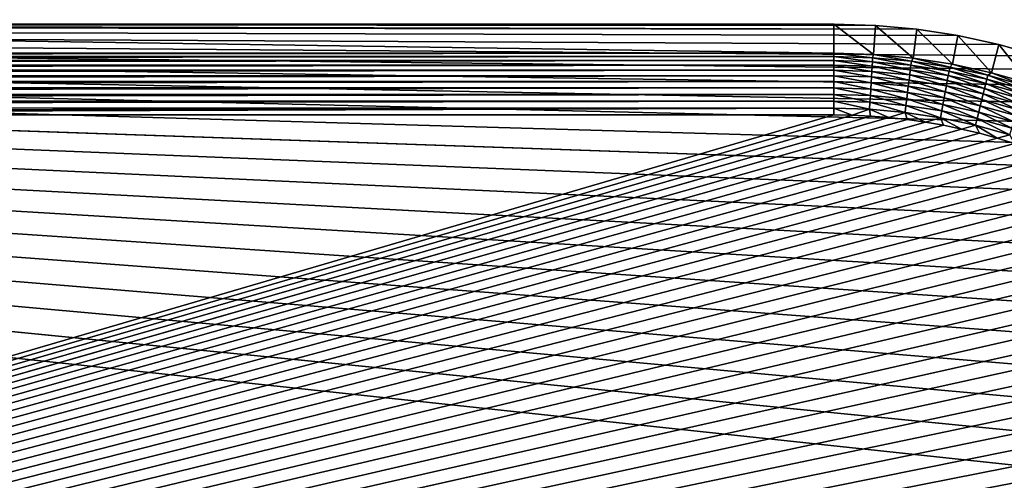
# Model space of a CAD drawing. Extents: x -255 to 255, y -598 to 598.
# Tile 185 of 201: x 147 to 218, y 389 to 422. Entities that reach past the tile are written whole.
import ezdxf

# ---------------------------------------------------------------- set-up
doc = ezdxf.new("R2010")
doc.units = 0
doc.header["$LTSCALE"] = 21.359881
for name, color, linetype in [('1', 7, 'CONTINUOUS'), ('2', 7, 'CONTINUOUS'), ('29', 7, 'CONTINUOUS'), ('30', 7, 'CONTINUOUS'), ('39', 7, 'CONTINUOUS'), ('40', 7, 'CONTINUOUS')]:
    doc.layers.add(name, color=color, linetype=linetype)

msp = doc.modelspace()

# ---------------------------------------------------------------- linework, layer by layer
at = {"layer": '1', "color": 7, "linetype": 'CONTINUOUS'}
for points in [[(-82.544, 422.121), (253.128, 386.173), (-205.469, 385.239), (-82.544, 422.121)], [(252.212, 389.052), (253.128, 386.173), (-82.544, 422.121), (252.212, 389.052)], [(-80.052, 421.88), (252.212, 389.052), (-82.544, 422.121), (-80.052, 421.88)], [(251.12, 391.869), (252.212, 389.052), (-80.052, 421.88), (251.12, 391.869)], [(249.858, 394.613), (251.12, 391.869), (-80.052, 421.88), (249.858, 394.613)], [(248.429, 397.275), (249.858, 394.613), (-80.052, 421.88), (248.429, 397.275)], [(246.838, 399.843), (248.429, 397.275), (-80.052, 421.88), (246.838, 399.843)], [(245.093, 402.309), (246.838, 399.843), (-80.052, 421.88), (245.093, 402.309)], [(243.199, 404.663), (245.093, 402.309), (-80.052, 421.88), (243.199, 404.663)], [(241.164, 406.895), (243.199, 404.663), (-80.052, 421.88), (241.164, 406.895)], [(238.995, 408.998), (241.164, 406.895), (-80.052, 421.88), (238.995, 408.998)], [(236.701, 410.964), (238.995, 408.998), (-80.052, 421.88), (236.701, 410.964)], [(-77.55, 421.8), (236.701, 410.964), (-80.052, 421.88), (-77.55, 421.8)], [(234.29, 412.784), (236.701, 410.964), (-77.55, 421.8), (234.29, 412.784)], [(231.771, 414.453), (234.29, 412.784), (-77.55, 421.8), (231.771, 414.453)], [(229.155, 415.964), (231.771, 414.453), (-77.55, 421.8), (229.155, 415.964)], [(226.451, 417.31), (229.155, 415.964), (-77.55, 421.8), (226.451, 417.31)], [(223.669, 418.488), (226.451, 417.31), (-77.55, 421.8), (223.669, 418.488)], [(220.82, 419.492), (223.669, 418.488), (-77.55, 421.8), (220.82, 419.492)], [(217.914, 420.319), (220.82, 419.492), (-77.55, 421.8), (217.914, 420.319)], [(214.963, 420.965), (217.914, 420.319), (-77.55, 421.8), (214.963, 420.965)], [(211.978, 421.428), (214.963, 420.965), (-77.55, 421.8), (211.978, 421.428)], [(-77.55, 421.8), (64.2, 421.8), (211.978, 421.428), (-77.55, 421.8)], [(205.95, 421.8), (208.97, 421.707), (64.2, 421.8), (205.95, 421.8)], [(208.97, 421.707), (211.978, 421.428), (64.2, 421.8), (208.97, 421.707)]]:
    msp.add_3dface(points, dxfattribs=at)
at = {"layer": '2', "color": 7, "linetype": 'CONTINUOUS'}
for points in [[(205.95, 415.216, 7), (64.2, 415.216, 7), (-91.384, 328.137, 7), (205.95, 415.216, 7)], [(207.284, 415.195, 7), (205.95, 415.216, 7), (-91.384, 328.137, 7), (207.284, 415.195, 7)], [(208.616, 415.132, 7), (207.284, 415.195, 7), (-91.384, 328.137, 7), (208.616, 415.132, 7)], [(209.946, 415.027, 7), (208.616, 415.132, 7), (-91.384, 328.137, 7), (209.946, 415.027, 7)], [(211.272, 414.881, 7), (209.946, 415.027, 7), (-91.384, 328.137, 7), (211.272, 414.881, 7)], [(-91.384, 328.137, 7), (-88.681, 328.906, 7), (211.272, 414.881, 7), (-91.384, 328.137, 7)], [(212.593, 414.693, 7), (211.272, 414.881, 7), (-88.681, 328.906, 7), (212.593, 414.693, 7)], [(213.907, 414.464, 7), (212.593, 414.693, 7), (-88.681, 328.906, 7), (213.907, 414.464, 7)], [(215.214, 414.193, 7), (213.907, 414.464, 7), (-88.681, 328.906, 7), (215.214, 414.193, 7)], [(216.511, 413.882, 7), (215.214, 414.193, 7), (-88.681, 328.906, 7), (216.511, 413.882, 7)], [(217.798, 413.53, 7), (216.511, 413.882, 7), (-88.681, 328.906, 7), (217.798, 413.53, 7)], [(219.073, 413.137, 7), (217.798, 413.53, 7), (-88.681, 328.906, 7), (219.073, 413.137, 7)], [(220.335, 412.705, 7), (219.073, 413.137, 7), (-88.681, 328.906, 7), (220.335, 412.705, 7)], [(221.583, 412.234, 7), (220.335, 412.705, 7), (-88.681, 328.906, 7), (221.583, 412.234, 7)], [(222.815, 411.723, 7), (221.583, 412.234, 7), (-88.681, 328.906, 7), (222.815, 411.723, 7)], [(224.031, 411.174, 7), (222.815, 411.723, 7), (-88.681, 328.906, 7), (224.031, 411.174, 7)], [(225.229, 410.587, 7), (224.031, 411.174, 7), (-88.681, 328.906, 7), (225.229, 410.587, 7)], [(226.408, 409.963, 7), (225.229, 410.587, 7), (-88.681, 328.906, 7), (226.408, 409.963, 7)], [(227.567, 409.302, 7), (226.408, 409.963, 7), (-88.681, 328.906, 7), (227.567, 409.302, 7)], [(228.704, 408.605, 7), (227.567, 409.302, 7), (-88.681, 328.906, 7), (228.704, 408.605, 7)], [(229.819, 407.873, 7), (228.704, 408.605, 7), (-88.681, 328.906, 7), (229.819, 407.873, 7)], [(230.911, 407.106, 7), (229.819, 407.873, 7), (-88.681, 328.906, 7), (230.911, 407.106, 7)], [(231.978, 406.305, 7), (230.911, 407.106, 7), (-88.681, 328.906, 7), (231.978, 406.305, 7)], [(233.019, 405.471, 7), (231.978, 406.305, 7), (-88.681, 328.906, 7), (233.019, 405.471, 7)], [(234.033, 404.604, 7), (233.019, 405.471, 7), (-88.681, 328.906, 7), (234.033, 404.604, 7)], [(235.02, 403.706, 7), (234.033, 404.604, 7), (-88.681, 328.906, 7), (235.02, 403.706, 7)], [(235.978, 402.778, 7), (235.02, 403.706, 7), (-88.681, 328.906, 7), (235.978, 402.778, 7)], [(236.906, 401.82, 7), (235.978, 402.778, 7), (-88.681, 328.906, 7), (236.906, 401.82, 7)], [(-88.681, 328.906, 7), (-85.935, 329.507, 7), (236.906, 401.82, 7), (-88.681, 328.906, 7)], [(237.804, 400.833, 7), (236.906, 401.82, 7), (-85.935, 329.507, 7), (237.804, 400.833, 7)], [(238.67, 399.819, 7), (237.804, 400.833, 7), (-85.935, 329.507, 7), (238.67, 399.819, 7)], [(239.505, 398.778, 7), (238.67, 399.819, 7), (-85.935, 329.507, 7), (239.505, 398.778, 7)], [(240.306, 397.711, 7), (239.505, 398.778, 7), (-85.935, 329.507, 7), (240.306, 397.711, 7)], [(241.073, 396.619, 7), (240.306, 397.711, 7), (-85.935, 329.507, 7), (241.073, 396.619, 7)], [(241.805, 395.504, 7), (241.073, 396.619, 7), (-85.935, 329.507, 7), (241.805, 395.504, 7)], [(242.502, 394.367, 7), (241.805, 395.504, 7), (-85.935, 329.507, 7), (242.502, 394.367, 7)], [(243.163, 393.208, 7), (242.502, 394.367, 7), (-85.935, 329.507, 7), (243.163, 393.208, 7)], [(243.787, 392.029, 7), (243.163, 393.208, 7), (-85.935, 329.507, 7), (243.787, 392.029, 7)], [(244.374, 390.831, 7), (243.787, 392.029, 7), (-85.935, 329.507, 7), (244.374, 390.831, 7)], [(244.923, 389.615, 7), (244.374, 390.831, 7), (-85.935, 329.507, 7), (244.923, 389.615, 7)], [(245.434, 388.383, 7), (244.923, 389.615, 7), (-85.935, 329.507, 7), (245.434, 388.383, 7)]]:
    msp.add_3dface(points, dxfattribs=at)
at = {"layer": '29', "color": 7, "linetype": 'CONTINUOUS'}
for points in [[(208.97, 421.707), (205.95, 421.8), (208.84, 419.601, 4.231), (208.97, 421.707)], [(208.84, 419.601, 4.231), (205.95, 421.8), (205.95, 419.691, 4.231), (208.84, 419.601, 4.231)], [(211.718, 419.335, 4.231), (208.97, 421.707), (208.84, 419.601, 4.231), (211.718, 419.335, 4.231)], [(211.978, 421.428), (208.97, 421.707), (211.718, 419.335, 4.231), (211.978, 421.428)], [(214.575, 418.891, 4.231), (211.978, 421.428), (211.718, 419.335, 4.231), (214.575, 418.891, 4.231)], [(214.963, 420.965), (211.978, 421.428), (214.575, 418.891, 4.231), (214.963, 420.965)], [(217.399, 418.273, 4.231), (214.963, 420.965), (214.575, 418.891, 4.231), (217.399, 418.273, 4.231)], [(217.914, 420.319), (214.963, 420.965), (217.399, 418.273, 4.231), (217.914, 420.319)], [(220.18, 417.482, 4.231), (217.914, 420.319), (217.399, 418.273, 4.231), (220.18, 417.482, 4.231)], [(220.82, 419.492), (217.914, 420.319), (220.18, 417.482, 4.231), (220.82, 419.492)]]:
    msp.add_3dface(points, dxfattribs=at)
at = {"layer": '30', "color": 7, "linetype": 'CONTINUOUS'}
for points in [[(205.95, 421.8), (64.2, 421.8), (205.95, 419.691, 4.231), (205.95, 421.8)], [(205.95, 419.691, 4.231), (64.2, 421.8), (64.2, 419.691, 4.231), (205.95, 419.691, 4.231)]]:
    msp.add_3dface(points, dxfattribs=at)
at = {"layer": '39', "color": 7, "linetype": 'CONTINUOUS'}
for points in [[(205.95, 419.691, 4.231), (64.2, 419.691, 4.231), (-77.55, 419.446, 4.666), (205.95, 419.691, 4.231)], [(205.95, 419.691, 4.231), (-77.55, 419.446, 4.666), (205.95, 419.443, 4.67), (205.95, 419.691, 4.231)], [(-77.55, 419.446, 4.666), (-77.55, 419.156, 5.078), (205.95, 419.443, 4.67), (-77.55, 419.446, 4.666)], [(205.95, 419.443, 4.67), (-77.55, 419.156, 5.078), (205.95, 419.153, 5.082), (205.95, 419.443, 4.67)], [(-77.55, 419.156, 5.078), (-77.55, 418.826, 5.459), (205.95, 419.153, 5.082), (-77.55, 419.156, 5.078)], [(205.95, 419.153, 5.082), (-77.55, 418.826, 5.459), (205.95, 418.823, 5.463), (205.95, 419.153, 5.082)], [(-77.55, 418.826, 5.459), (-77.55, 418.459, 5.805), (205.95, 418.823, 5.463), (-77.55, 418.826, 5.459)], [(205.95, 418.823, 5.463), (-77.55, 418.459, 5.805), (205.95, 418.456, 5.808), (205.95, 418.823, 5.463)], [(-77.55, 418.459, 5.805), (-77.55, 418.06, 6.112), (205.95, 418.456, 5.808), (-77.55, 418.459, 5.805)], [(205.95, 418.456, 5.808), (-77.55, 418.06, 6.112), (205.95, 418.056, 6.115), (205.95, 418.456, 5.808)], [(-77.55, 418.06, 6.112), (-77.55, 417.631, 6.378), (205.95, 418.056, 6.115), (-77.55, 418.06, 6.112)], [(205.95, 418.056, 6.115), (-77.55, 417.631, 6.378), (205.95, 417.627, 6.38), (205.95, 418.056, 6.115)], [(-77.55, 417.631, 6.378), (-77.55, 417.178, 6.599), (205.95, 417.627, 6.38), (-77.55, 417.631, 6.378)], [(205.95, 417.627, 6.38), (-77.55, 417.178, 6.599), (205.95, 417.174, 6.601), (205.95, 417.627, 6.38)], [(-77.55, 417.178, 6.599), (-77.55, 416.705, 6.773), (205.95, 417.174, 6.601), (-77.55, 417.178, 6.599)], [(205.95, 417.174, 6.601), (-77.55, 416.705, 6.773), (205.95, 416.701, 6.774), (205.95, 417.174, 6.601)], [(-77.55, 416.705, 6.773), (-77.55, 416.217, 6.899), (205.95, 416.701, 6.774), (-77.55, 416.705, 6.773)], [(205.95, 416.701, 6.774), (-77.55, 416.217, 6.899), (205.95, 416.213, 6.9), (205.95, 416.701, 6.774)], [(-77.55, 416.217, 6.899), (-77.55, 415.719, 6.975), (205.95, 416.213, 6.9), (-77.55, 416.217, 6.899)], [(205.95, 416.213, 6.9), (-77.55, 415.719, 6.975), (205.95, 415.714, 6.975), (205.95, 416.213, 6.9)], [(-77.55, 415.719, 6.975), (-77.55, 415.216, 7), (205.95, 415.714, 6.975), (-77.55, 415.719, 6.975)], [(-77.55, 415.216, 7), (64.2, 415.216, 7), (205.95, 415.714, 6.975), (-77.55, 415.216, 7)], [(64.2, 415.216, 7), (205.95, 415.216, 7), (205.95, 415.714, 6.975), (64.2, 415.216, 7)]]:
    msp.add_3dface(points, dxfattribs=at)
at = {"layer": '40', "color": 7, "linetype": 'CONTINUOUS'}
for points in [[(208.84, 419.601, 4.231), (205.95, 419.691, 4.231), (208.769, 419.358, 4.67), (208.84, 419.601, 4.231)], [(205.95, 419.691, 4.231), (205.95, 419.443, 4.67), (208.769, 419.358, 4.67), (205.95, 419.691, 4.231)], [(205.95, 419.443, 4.67), (205.95, 419.153, 5.082), (208.752, 419.068, 5.082), (205.95, 419.443, 4.67)], [(205.95, 419.443, 4.67), (208.752, 419.068, 5.082), (208.769, 419.358, 4.67), (205.95, 419.443, 4.67)], [(208.752, 419.068, 5.082), (211.543, 418.815, 5.082), (208.769, 419.358, 4.67), (208.752, 419.068, 5.082)], [(208.84, 419.601, 4.231), (208.769, 419.358, 4.67), (211.578, 419.103, 4.67), (208.84, 419.601, 4.231)], [(208.769, 419.358, 4.67), (211.543, 418.815, 5.082), (211.578, 419.103, 4.67), (208.769, 419.358, 4.67)], [(211.718, 419.335, 4.231), (208.84, 419.601, 4.231), (211.578, 419.103, 4.67), (211.718, 419.335, 4.231)], [(205.95, 419.153, 5.082), (205.95, 418.823, 5.463), (208.732, 418.739, 5.463), (205.95, 419.153, 5.082)], [(205.95, 419.153, 5.082), (208.732, 418.739, 5.463), (208.752, 419.068, 5.082), (205.95, 419.153, 5.082)], [(205.95, 418.823, 5.463), (205.95, 418.456, 5.808), (208.71, 418.372, 5.808), (205.95, 418.823, 5.463)], [(205.95, 418.823, 5.463), (208.71, 418.372, 5.808), (208.732, 418.739, 5.463), (205.95, 418.823, 5.463)], [(208.71, 418.372, 5.808), (211.459, 418.123, 5.808), (208.732, 418.739, 5.463), (208.71, 418.372, 5.808)], [(208.732, 418.739, 5.463), (211.503, 418.487, 5.463), (208.752, 419.068, 5.082), (208.732, 418.739, 5.463)], [(208.732, 418.739, 5.463), (211.459, 418.123, 5.808), (211.503, 418.487, 5.463), (208.732, 418.739, 5.463)], [(208.752, 419.068, 5.082), (211.503, 418.487, 5.463), (211.543, 418.815, 5.082), (208.752, 419.068, 5.082)], [(211.503, 418.487, 5.463), (214.255, 418.068, 5.463), (211.543, 418.815, 5.082), (211.503, 418.487, 5.463)], [(211.543, 418.815, 5.082), (214.314, 418.393, 5.082), (211.578, 419.103, 4.67), (211.543, 418.815, 5.082)], [(211.543, 418.815, 5.082), (214.255, 418.068, 5.463), (214.314, 418.393, 5.082), (211.543, 418.815, 5.082)], [(211.718, 419.335, 4.231), (211.578, 419.103, 4.67), (214.367, 418.679, 4.67), (211.718, 419.335, 4.231)], [(211.578, 419.103, 4.67), (214.314, 418.393, 5.082), (214.367, 418.679, 4.67), (211.578, 419.103, 4.67)], [(214.575, 418.891, 4.231), (211.718, 419.335, 4.231), (214.367, 418.679, 4.67), (214.575, 418.891, 4.231)], [(214.314, 418.393, 5.082), (217.055, 417.805, 5.082), (214.367, 418.679, 4.67), (214.314, 418.393, 5.082)], [(214.575, 418.891, 4.231), (214.367, 418.679, 4.67), (217.124, 418.087, 4.67), (214.575, 418.891, 4.231)], [(214.367, 418.679, 4.67), (217.055, 417.805, 5.082), (217.124, 418.087, 4.67), (214.367, 418.679, 4.67)], [(217.399, 418.273, 4.231), (214.575, 418.891, 4.231), (217.124, 418.087, 4.67), (217.399, 418.273, 4.231)], [(205.95, 418.456, 5.808), (205.95, 418.056, 6.115), (208.686, 417.973, 6.115), (205.95, 418.456, 5.808)], [(205.95, 418.456, 5.808), (208.686, 417.973, 6.115), (208.71, 418.372, 5.808), (205.95, 418.456, 5.808)], [(205.95, 418.056, 6.115), (205.95, 417.627, 6.38), (208.66, 417.545, 6.38), (205.95, 418.056, 6.115)], [(205.95, 418.056, 6.115), (208.66, 417.545, 6.38), (208.686, 417.973, 6.115), (205.95, 418.056, 6.115)], [(208.66, 417.545, 6.38), (211.359, 417.3, 6.38), (208.686, 417.973, 6.115), (208.66, 417.545, 6.38)], [(208.686, 417.973, 6.115), (211.411, 417.726, 6.115), (208.71, 418.372, 5.808), (208.686, 417.973, 6.115)], [(208.686, 417.973, 6.115), (211.359, 417.3, 6.38), (211.411, 417.726, 6.115), (208.686, 417.973, 6.115)], [(208.71, 418.372, 5.808), (211.411, 417.726, 6.115), (211.459, 418.123, 5.808), (208.71, 418.372, 5.808)], [(211.411, 417.726, 6.115), (214.117, 417.314, 6.115), (211.459, 418.123, 5.808), (211.411, 417.726, 6.115)], [(211.459, 418.123, 5.808), (214.189, 417.707, 5.808), (211.503, 418.487, 5.463), (211.459, 418.123, 5.808)], [(211.459, 418.123, 5.808), (214.117, 417.314, 6.115), (214.189, 417.707, 5.808), (211.459, 418.123, 5.808)], [(211.503, 418.487, 5.463), (214.189, 417.707, 5.808), (214.255, 418.068, 5.463), (211.503, 418.487, 5.463)], [(214.189, 417.707, 5.808), (216.888, 417.128, 5.808), (214.255, 418.068, 5.463), (214.189, 417.707, 5.808)], [(214.255, 418.068, 5.463), (216.976, 417.484, 5.463), (214.314, 418.393, 5.082), (214.255, 418.068, 5.463)], [(214.255, 418.068, 5.463), (216.888, 417.128, 5.808), (216.976, 417.484, 5.463), (214.255, 418.068, 5.463)], [(214.314, 418.393, 5.082), (216.976, 417.484, 5.463), (217.055, 417.805, 5.082), (214.314, 418.393, 5.082)], [(217.055, 417.805, 5.082), (219.755, 417.052, 5.082), (217.124, 418.087, 4.67), (217.055, 417.805, 5.082)], [(217.399, 418.273, 4.231), (217.124, 418.087, 4.67), (219.841, 417.329, 4.67), (217.399, 418.273, 4.231)], [(217.124, 418.087, 4.67), (219.755, 417.052, 5.082), (219.841, 417.329, 4.67), (217.124, 418.087, 4.67)], [(220.18, 417.482, 4.231), (217.399, 418.273, 4.231), (219.841, 417.329, 4.67), (220.18, 417.482, 4.231)], [(205.95, 417.627, 6.38), (205.95, 417.174, 6.601), (208.632, 417.093, 6.601), (205.95, 417.627, 6.38)], [(205.95, 417.627, 6.38), (208.632, 417.093, 6.601), (208.66, 417.545, 6.38), (205.95, 417.627, 6.38)], [(208.632, 417.093, 6.601), (211.305, 416.85, 6.601), (208.66, 417.545, 6.38), (208.632, 417.093, 6.601)], [(208.66, 417.545, 6.38), (211.305, 416.85, 6.601), (211.359, 417.3, 6.38), (208.66, 417.545, 6.38)], [(211.305, 416.85, 6.601), (213.958, 416.446, 6.601), (211.359, 417.3, 6.38), (211.305, 416.85, 6.601)], [(211.359, 417.3, 6.38), (214.039, 416.892, 6.38), (211.411, 417.726, 6.115), (211.359, 417.3, 6.38)], [(211.359, 417.3, 6.38), (213.958, 416.446, 6.601), (214.039, 416.892, 6.38), (211.359, 417.3, 6.38)], [(211.411, 417.726, 6.115), (214.039, 416.892, 6.38), (214.117, 417.314, 6.115), (211.411, 417.726, 6.115)], [(214.039, 416.892, 6.38), (216.69, 416.323, 6.38), (214.117, 417.314, 6.115), (214.039, 416.892, 6.38)], [(214.117, 417.314, 6.115), (216.792, 416.739, 6.115), (214.189, 417.707, 5.808), (214.117, 417.314, 6.115)], [(214.117, 417.314, 6.115), (216.69, 416.323, 6.38), (216.792, 416.739, 6.115), (214.117, 417.314, 6.115)], [(214.189, 417.707, 5.808), (216.792, 416.739, 6.115), (216.888, 417.128, 5.808), (214.189, 417.707, 5.808)], [(216.888, 417.128, 5.808), (219.548, 416.386, 5.808), (216.976, 417.484, 5.463), (216.888, 417.128, 5.808)], [(216.976, 417.484, 5.463), (219.657, 416.737, 5.463), (217.055, 417.805, 5.082), (216.976, 417.484, 5.463)], [(216.976, 417.484, 5.463), (219.548, 416.386, 5.808), (219.657, 416.737, 5.463), (216.976, 417.484, 5.463)], [(217.055, 417.805, 5.082), (219.657, 416.737, 5.463), (219.755, 417.052, 5.082), (217.055, 417.805, 5.082)], [(205.95, 417.174, 6.601), (205.95, 416.701, 6.774), (208.604, 416.621, 6.774), (205.95, 417.174, 6.601)], [(205.95, 417.174, 6.601), (208.604, 416.621, 6.774), (208.632, 417.093, 6.601), (205.95, 417.174, 6.601)], [(205.95, 416.701, 6.774), (205.95, 416.213, 6.9), (208.574, 416.133, 6.9), (205.95, 416.701, 6.774)], [(205.95, 416.701, 6.774), (208.574, 416.133, 6.9), (208.604, 416.621, 6.774), (205.95, 416.701, 6.774)], [(208.574, 416.133, 6.9), (211.189, 415.896, 6.9), (208.604, 416.621, 6.774), (208.574, 416.133, 6.9)], [(208.604, 416.621, 6.774), (211.248, 416.38, 6.774), (208.632, 417.093, 6.601), (208.604, 416.621, 6.774)], [(208.604, 416.621, 6.774), (211.189, 415.896, 6.9), (211.248, 416.38, 6.774), (208.604, 416.621, 6.774)], [(208.632, 417.093, 6.601), (211.248, 416.38, 6.774), (211.305, 416.85, 6.601), (208.632, 417.093, 6.601)], [(211.248, 416.38, 6.774), (213.872, 415.981, 6.774), (211.305, 416.85, 6.601), (211.248, 416.38, 6.774)], [(211.305, 416.85, 6.601), (213.872, 415.981, 6.774), (213.958, 416.446, 6.601), (211.305, 416.85, 6.601)], [(213.958, 416.446, 6.601), (216.581, 415.883, 6.601), (214.039, 416.892, 6.38), (213.958, 416.446, 6.601)], [(214.039, 416.892, 6.38), (216.581, 415.883, 6.601), (216.69, 416.323, 6.38), (214.039, 416.892, 6.38)], [(216.69, 416.323, 6.38), (219.301, 415.595, 6.38), (216.792, 416.739, 6.115), (216.69, 416.323, 6.38)], [(216.792, 416.739, 6.115), (219.429, 416.005, 6.115), (216.888, 417.128, 5.808), (216.792, 416.739, 6.115)], [(216.792, 416.739, 6.115), (219.301, 415.595, 6.38), (219.429, 416.005, 6.115), (216.792, 416.739, 6.115)], [(216.888, 417.128, 5.808), (219.429, 416.005, 6.115), (219.548, 416.386, 5.808), (216.888, 417.128, 5.808)], [(205.95, 416.213, 6.9), (205.95, 415.714, 6.975), (208.544, 415.636, 6.975), (205.95, 416.213, 6.9)], [(205.95, 416.213, 6.9), (208.544, 415.636, 6.975), (208.574, 416.133, 6.9), (205.95, 416.213, 6.9)], [(208.544, 415.636, 6.975), (211.129, 415.401, 6.975), (208.574, 416.133, 6.9), (208.544, 415.636, 6.975)], [(208.574, 416.133, 6.9), (211.129, 415.401, 6.975), (211.189, 415.896, 6.9), (208.574, 416.133, 6.9)], [(211.129, 415.401, 6.975), (213.695, 415.01, 6.975), (211.189, 415.896, 6.9), (211.129, 415.401, 6.975)], [(211.189, 415.896, 6.9), (213.784, 415.501, 6.9), (211.248, 416.38, 6.774), (211.189, 415.896, 6.9)], [(211.189, 415.896, 6.9), (213.695, 415.01, 6.975), (213.784, 415.501, 6.9), (211.189, 415.896, 6.9)], [(211.248, 416.38, 6.774), (213.784, 415.501, 6.9), (213.872, 415.981, 6.774), (211.248, 416.38, 6.774)], [(213.784, 415.501, 6.9), (216.351, 414.95, 6.9), (213.872, 415.981, 6.774), (213.784, 415.501, 6.9)], [(213.872, 415.981, 6.774), (216.468, 415.424, 6.774), (213.958, 416.446, 6.601), (213.872, 415.981, 6.774)], [(213.872, 415.981, 6.774), (216.351, 414.95, 6.9), (216.468, 415.424, 6.774), (213.872, 415.981, 6.774)], [(213.958, 416.446, 6.601), (216.468, 415.424, 6.774), (216.581, 415.883, 6.601), (213.958, 416.446, 6.601)], [(216.468, 415.424, 6.774), (219.026, 414.711, 6.774), (216.581, 415.883, 6.601), (216.468, 415.424, 6.774)], [(216.581, 415.883, 6.601), (219.166, 415.163, 6.601), (216.69, 416.323, 6.38), (216.581, 415.883, 6.601)], [(216.581, 415.883, 6.601), (219.026, 414.711, 6.774), (219.166, 415.163, 6.601), (216.581, 415.883, 6.601)], [(216.69, 416.323, 6.38), (219.166, 415.163, 6.601), (219.301, 415.595, 6.38), (216.69, 416.323, 6.38)], [(205.95, 415.216, 7), (207.284, 415.195, 7), (205.95, 415.714, 6.975), (205.95, 415.216, 7)], [(205.95, 415.714, 6.975), (207.284, 415.195, 7), (208.544, 415.636, 6.975), (205.95, 415.714, 6.975)], [(207.284, 415.195, 7), (208.616, 415.132, 7), (208.544, 415.636, 6.975), (207.284, 415.195, 7)], [(208.616, 415.132, 7), (209.946, 415.027, 7), (208.544, 415.636, 6.975), (208.616, 415.132, 7)], [(208.544, 415.636, 6.975), (209.946, 415.027, 7), (211.129, 415.401, 6.975), (208.544, 415.636, 6.975)], [(209.946, 415.027, 7), (211.272, 414.881, 7), (211.129, 415.401, 6.975), (209.946, 415.027, 7)], [(211.272, 414.881, 7), (212.593, 414.693, 7), (211.129, 415.401, 6.975), (211.272, 414.881, 7)], [(211.129, 415.401, 6.975), (212.593, 414.693, 7), (213.695, 415.01, 6.975), (211.129, 415.401, 6.975)], [(213.695, 415.01, 6.975), (216.232, 414.466, 6.975), (213.784, 415.501, 6.9), (213.695, 415.01, 6.975)], [(213.784, 415.501, 6.9), (216.232, 414.466, 6.975), (216.351, 414.95, 6.9), (213.784, 415.501, 6.9)], [(216.351, 414.95, 6.9), (218.88, 414.245, 6.9), (216.468, 415.424, 6.774), (216.351, 414.95, 6.9)], [(216.468, 415.424, 6.774), (218.88, 414.245, 6.9), (219.026, 414.711, 6.774), (216.468, 415.424, 6.774)], [(212.593, 414.693, 7), (213.907, 414.464, 7), (213.695, 415.01, 6.975), (212.593, 414.693, 7)], [(213.907, 414.464, 7), (215.214, 414.193, 7), (213.695, 415.01, 6.975), (213.907, 414.464, 7)], [(213.695, 415.01, 6.975), (215.214, 414.193, 7), (216.232, 414.466, 6.975), (213.695, 415.01, 6.975)], [(215.214, 414.193, 7), (216.511, 413.882, 7), (216.232, 414.466, 6.975), (215.214, 414.193, 7)], [(216.232, 414.466, 6.975), (218.732, 413.769, 6.975), (216.351, 414.95, 6.9), (216.232, 414.466, 6.975)], [(216.511, 413.882, 7), (217.798, 413.53, 7), (216.232, 414.466, 6.975), (216.511, 413.882, 7)], [(216.232, 414.466, 6.975), (217.798, 413.53, 7), (218.732, 413.769, 6.975), (216.232, 414.466, 6.975)], [(216.351, 414.95, 6.9), (218.732, 413.769, 6.975), (218.88, 414.245, 6.9), (216.351, 414.95, 6.9)], [(217.798, 413.53, 7), (219.073, 413.137, 7), (218.732, 413.769, 6.975), (217.798, 413.53, 7)]]:
    msp.add_3dface(points, dxfattribs=at)

doc.saveas('drawing.dxf')
